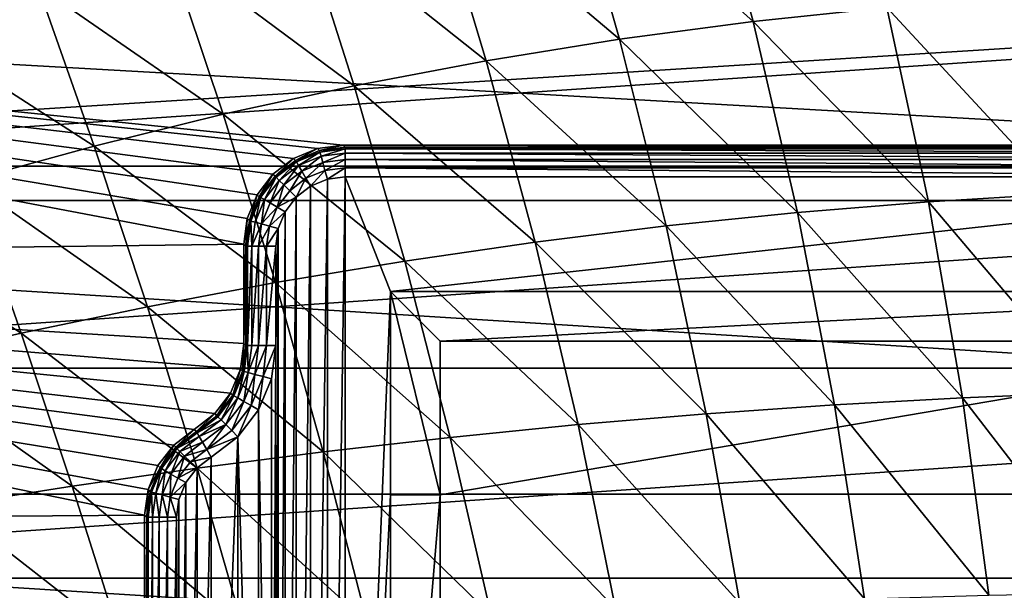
# Model space of a CAD drawing. Header units: metres. Extents: x -31 to 167, y -24 to 31.
# Tile 61 of 155: x -9 to 1, y 2 to 8. Entities that reach past the tile are written whole.
import ezdxf

# ---------------------------------------------------------------- set-up
doc = ezdxf.new("R2010")
doc.units = ezdxf.units.M
doc.layers.add('solid_12_381_042_XXX', color=7, linetype='CONTINUOUS')

msp = doc.modelspace()

# ---------------------------------------------------------------- linework, layer by layer
at = {"layer": 'solid_12_381_042_XXX'}
for points in [[(-1.912158, 9.681364, 145.836975), (-3.274342, 9.45849, 145.804214), (-1.396618, 7.771833, 145.900604)], [(-1.912158, 9.681364, 145.836975), (-1.396618, 7.771833, 145.900604), (-0.050174, 7.914433, 145.934036)], [(-3.274342, 9.45849, 145.804214), (-4.629424, 9.190508, 145.769943), (-2.742748, 7.592269, 145.865509)], [(-3.274342, 9.45849, 145.804214), (-2.742748, 7.592269, 145.865509), (-1.396618, 7.771833, 145.900604)], [(-10.449615, 9.245039, 145.565964), (-9.875437, 7.701321, 145.621216), (-8.600443, 8.132421, 145.659775)], [(-4.629424, 9.190508, 145.769943), (-5.972255, 8.878908, 145.734329), (-4.084178, 7.375558, 145.828796)], [(-4.629424, 9.190508, 145.769943), (-4.084178, 7.375558, 145.828796), (-2.742748, 7.592269, 145.865509)], [(22.314415, 8.835392, -4), (-23.245995, 5.968215, -4), (-22.31439, 8.835459, -4)], [(23.246014, 5.968144, -4), (-23.245995, 5.968215, -4), (22.314415, 8.835392, -4)], [(-5.972255, 8.878908, 145.734329), (-7.297656, 8.525581, 145.69754), (-5.416364, 7.12296, 145.790665)], [(-5.972255, 8.878908, 145.734329), (-5.416364, 7.12296, 145.790665), (-4.084178, 7.375558, 145.828796)], [(-7.297656, 8.525581, 145.69754), (-8.600443, 8.132421, 145.659775), (-6.734725, 6.836055, 145.751251)], [(-7.297656, 8.525581, 145.69754), (-6.734725, 6.836055, 145.751251), (-5.416364, 7.12296, 145.790665)], [(-14.537632, 6.314895, 124.040306), (14.537632, 6.314895, 124.040306), (13.542509, 8.235402, 124.040306)], [(-14.537632, 6.314895, 124.040306), (13.542509, 8.235402, 124.040306), (-13.542509, 8.235402, 124.040306)], [(-8.600443, 8.132421, 145.659775), (-9.875437, 7.701321, 145.621216), (-8.034684, 6.516426, 145.710739)], [(-8.600443, 8.132421, 145.659775), (-8.034684, 6.516426, 145.710739), (-6.734725, 6.836055, 145.751251)], [(1.29224, 8.020651, 145.965744), (-0.050174, 7.914433, 145.934036), (1.688569, 6.033584, 146.019241)], [(-6.526183, 5.526335, 128.090302), (-19.988071, 5.355397, 128.090302), (-19.117783, 7.919167, 128.090302)], [(5.526335, 6.526183, 128.090302), (-19.117783, 7.919167, 128.090302), (19.117783, 7.919167, 128.090302)], [(-6.492117, 5.785078, 128.090302), (-6.526183, 5.526335, 128.090302), (-19.117783, 7.919167, 128.090302)], [(-5.526335, 6.526183, 128.090302), (-19.117783, 7.919167, 128.090302), (5.526335, 6.526183, 128.090302)], [(-5.785078, 6.492117, 128.090302), (-19.117783, 7.919167, 128.090302), (-5.526335, 6.526183, 128.090302)], [(-6.026078, 6.392305, 128.090302), (-19.117783, 7.919167, 128.090302), (-5.785078, 6.492117, 128.090302)], [(-6.233302, 6.233302, 128.090302), (-19.117783, 7.919167, 128.090302), (-6.026078, 6.392305, 128.090302)], [(-6.392305, 6.026078, 128.090302), (-19.117783, 7.919167, 128.090302), (-6.233302, 6.233302, 128.090302)], [(-6.492117, 5.785078, 128.090302), (-19.117783, 7.919167, 128.090302), (-6.392305, 6.026078, 128.090302)], [(-0.050174, 7.914433, 145.934036), (-1.396618, 7.771833, 145.900604), (0.371203, 5.954585, 145.98613)], [(-0.050174, 7.914433, 145.934036), (0.371203, 5.954585, 145.98613), (1.688569, 6.033584, 146.019241)], [(-1.396618, 7.771833, 145.900604), (-2.742748, 7.592269, 145.865509), (-0.950484, 5.847738, 145.951263)], [(-1.396618, 7.771833, 145.900604), (-0.950484, 5.847738, 145.951263), (0.371203, 5.954585, 145.98613)], [(-9.875437, 7.701321, 145.621216), (-9.311661, 6.165653, 145.669327), (-8.034684, 6.516426, 145.710739)], [(-2.742748, 7.592269, 145.865509), (-4.084178, 7.375558, 145.828796), (-2.272976, 5.712497, 145.914703)], [(-2.742748, 7.592269, 145.865509), (-2.272976, 5.712497, 145.914703), (-0.950484, 5.847738, 145.951263)], [(-4.084178, 7.375558, 145.828796), (-5.416364, 7.12296, 145.790665), (-3.592708, 5.548666, 145.876511)], [(-4.084178, 7.375558, 145.828796), (-3.592708, 5.548666, 145.876511), (-2.272976, 5.712497, 145.914703)], [(-5.416364, 7.12296, 145.790665), (-6.734725, 6.836055, 145.751251), (-4.905958, 5.357234, 145.836807)], [(-5.416364, 7.12296, 145.790665), (-4.905958, 5.357234, 145.836807), (-3.592708, 5.548666, 145.876511)], [(-6.734725, 6.836055, 145.751251), (-8.034684, 6.516426, 145.710739), (-6.208974, 5.139434, 145.795761)], [(-6.734725, 6.836055, 145.751251), (-6.208974, 5.139434, 145.795761), (-4.905958, 5.357234, 145.836807)], [(-8.034684, 6.516426, 145.710739), (-9.311661, 6.165653, 145.669327), (-7.498, 4.896497, 145.753525)], [(-8.034684, 6.516426, 145.710739), (-7.498, 4.896497, 145.753525), (-6.208974, 5.139434, 145.795761)], [(-6.005205, 6.371171, 126.883148), (-6.026078, 6.392305, 128.090302), (-5.785078, 6.492117, 128.090302)], [(-5.764067, 6.471061, 126.883888), (-6.005205, 6.371171, 126.883148), (-5.785078, 6.492117, 128.090302)], [(-5.759973, 6.455753, 126.793892), (-6.005205, 6.371171, 126.883148), (-5.764067, 6.471061, 126.883888)], [(-5.997294, 6.357458, 126.793892), (-6.005205, 6.371171, 126.883148), (-5.759973, 6.455753, 126.793892)], [(-5.997294, 6.357458, 126.793892), (-5.759973, 6.455753, 126.793892), (-5.975729, 6.320107, 126.711586)], [(-5.759973, 6.455753, 126.793892), (-5.748811, 6.414094, 126.711586), (-5.975729, 6.320107, 126.711586)], [(-5.764067, 6.471061, 126.883888), (-5.785078, 6.492117, 128.090302), (-5.526335, 6.526183, 128.090302)], [(-5.764067, 6.471061, 126.883888), (-5.526335, 6.526183, 128.090302), (-5.505298, 6.505145, 126.885071)], [(-5.759973, 6.455753, 126.793892), (-5.764067, 6.471061, 126.883888), (-5.505298, 6.505145, 126.885071)], [(-5.759973, 6.455753, 126.793892), (-5.505298, 6.505145, 126.885071), (-5.505298, 6.489275, 126.793884)], [(-5.759973, 6.455753, 126.793892), (-5.505298, 6.489275, 126.793884), (-5.748811, 6.414094, 126.711586)], [(-5.748811, 6.414094, 126.711586), (-5.505298, 6.489275, 126.793884), (-5.505298, 6.446146, 126.711586)], [(-5.526335, 6.526183, 128.090302), (5.526335, 6.526183, 128.090302), (-5.505298, 6.505145, 126.885071)], [(-5.505298, 6.505145, 126.885071), (5.526335, 6.526183, 128.090302), (5.505298, 6.505145, 126.885071)], [(-5.505298, 6.505145, 126.885071), (5.505298, 6.505145, 126.885071), (5.505297, 6.489275, 126.793884)], [(-5.505298, 6.489275, 126.793884), (-5.505298, 6.505145, 126.885071), (5.505297, 6.489275, 126.793884)], [(-5.505298, 6.489275, 126.793884), (5.505297, 6.489275, 126.793884), (5.505297, 6.446146, 126.711586)], [(-5.505298, 6.446146, 126.711586), (-5.505298, 6.489275, 126.793884), (5.505297, 6.446146, 126.711586)], [(-6.212277, 6.212277, 126.882896), (-6.233302, 6.233302, 128.090302), (-6.026078, 6.392305, 128.090302)], [(-6.005205, 6.371171, 126.883148), (-6.212277, 6.212277, 126.882896), (-6.026078, 6.392305, 128.090302)], [(-6.201085, 6.201085, 126.793892), (-6.212277, 6.212277, 126.882896), (-6.005205, 6.371171, 126.883148)], [(-6.201085, 6.201085, 126.793892), (-6.005205, 6.371171, 126.883148), (-5.997294, 6.357458, 126.793892)], [(-6.201085, 6.201085, 126.793892), (-5.997294, 6.357458, 126.793892), (-6.170589, 6.170589, 126.711586)], [(-5.997294, 6.357458, 126.793892), (-5.975729, 6.320107, 126.711586), (-6.170589, 6.170589, 126.711586)], [(-5.975729, 6.320107, 126.711586), (-5.748811, 6.414094, 126.711586), (-5.942608, 6.262739, 126.646431)], [(-5.748811, 6.414094, 126.711586), (-5.731666, 6.350108, 126.646431), (-5.942608, 6.262739, 126.646431)], [(-5.942608, 6.262739, 126.646431), (-5.731666, 6.350108, 126.646431), (-5.901106, 6.190855, 126.604668)], [(-5.731666, 6.350108, 126.646431), (-5.710183, 6.269932, 126.604668), (-5.901106, 6.190855, 126.604668)], [(-5.748811, 6.414094, 126.711586), (-5.505298, 6.446146, 126.711586), (-5.731666, 6.350108, 126.646431)], [(-5.731666, 6.350108, 126.646431), (-5.505298, 6.446146, 126.711586), (-5.505298, 6.379902, 126.646423)], [(-5.731666, 6.350108, 126.646431), (-5.505298, 6.379902, 126.646423), (-5.710183, 6.269932, 126.604668)], [(-5.710183, 6.269932, 126.604668), (-5.505298, 6.379902, 126.646423), (-5.505298, 6.296897, 126.60466)], [(-5.505298, 6.446146, 126.711586), (5.505297, 6.446146, 126.711586), (5.505297, 6.379902, 126.646423)], [(-5.505298, 6.379902, 126.646423), (-5.505298, 6.446146, 126.711586), (5.505297, 6.379902, 126.646423)], [(-5.505298, 6.379902, 126.646423), (5.505297, 6.379902, 126.646423), (5.505297, 6.296897, 126.60466)], [(-5.505298, 6.296897, 126.60466), (-5.505298, 6.379902, 126.646423), (5.505297, 6.296897, 126.60466)], [(-15.262295, 4.275787, 124.040306), (15.262295, 4.275787, 124.040306), (14.537632, 6.314895, 124.040306)], [(-15.262295, 4.275787, 124.040306), (14.537632, 6.314895, 124.040306), (-14.537632, 6.314895, 124.040306)], [(-6.170589, 6.170589, 126.711586), (-5.975729, 6.320107, 126.711586), (-6.123747, 6.123747, 126.646431)], [(-5.975729, 6.320107, 126.711586), (-5.942608, 6.262739, 126.646431), (-6.123747, 6.123747, 126.646431)], [(-6.123747, 6.123747, 126.646431), (-5.942608, 6.262739, 126.646431), (-6.065055, 6.065055, 126.604668)], [(-5.942608, 6.262739, 126.646431), (-5.901106, 6.190855, 126.604668), (-6.065055, 6.065055, 126.604668)], [(-5.901106, 6.190855, 126.604668), (-5.710183, 6.269932, 126.604668), (-5.854052, 6.112059, 126.590302)], [(-5.710183, 6.269932, 126.604668), (-5.683811, 6.181987, 126.590302), (-5.854052, 6.112059, 126.590302)], [(-5.710183, 6.269932, 126.604668), (-5.505298, 6.296897, 126.60466), (-5.683811, 6.181987, 126.590302)], [(-5.505298, 6.296897, 126.60466), (-5.505291, 6.205191, 126.590302), (-5.683811, 6.181987, 126.590302)], [(-5.505298, 6.296897, 126.60466), (5.50529, 6.205191, 126.590302), (-5.505291, 6.205191, 126.590302)], [(-5.505298, 6.296897, 126.60466), (5.505297, 6.296897, 126.60466), (5.50529, 6.205191, 126.590302)], [(-9.311661, 6.165653, 145.669327), (-10.561077, 5.785318, 145.627151), (-8.769282, 4.629658, 145.710236)], [(-9.311661, 6.165653, 145.669327), (-8.769282, 4.629658, 145.710236), (-7.498, 4.896497, 145.753525)], [(-6.371171, 6.005205, 126.883148), (-6.392305, 6.026078, 128.090302), (-6.233302, 6.233302, 128.090302)], [(-6.212277, 6.212277, 126.882896), (-6.371171, 6.005205, 126.883148), (-6.233302, 6.233302, 128.090302)], [(-6.357458, 5.997294, 126.793892), (-6.371171, 6.005205, 126.883148), (-6.212277, 6.212277, 126.882896)], [(-6.357458, 5.997294, 126.793892), (-6.212277, 6.212277, 126.882896), (-6.201085, 6.201085, 126.793892)], [(-6.357458, 5.997294, 126.793892), (-6.201085, 6.201085, 126.793892), (-6.320107, 5.975729, 126.711586)], [(-6.201085, 6.201085, 126.793892), (-6.170589, 6.170589, 126.711586), (-6.320107, 5.975729, 126.711586)], [(-6.320107, 5.975729, 126.711586), (-6.170589, 6.170589, 126.711586), (-6.262739, 5.942608, 126.646431)], [(-6.170589, 6.170589, 126.711586), (-6.123747, 6.123747, 126.646431), (-6.262739, 5.942608, 126.646431)], [(-6.065055, 6.065055, 126.604668), (-5.901106, 6.190855, 126.604668), (-6.000207, 6.000193, 126.590302)], [(-5.901106, 6.190855, 126.604668), (-5.854052, 6.112059, 126.590302), (-6.000207, 6.000193, 126.590302)], [(-5.854052, 6.112059, 126.590302), (-5.683811, 6.181987, 126.590302), (-5.854038, -6.112067, 126.590302)], [(-5.683811, 6.181987, 126.590302), (-5.683804, -6.181989, 126.590302), (-5.854038, -6.112067, 126.590302)], [(-5.683811, 6.181987, 126.590302), (-5.505291, 6.205191, 126.590302), (-5.683804, -6.181989, 126.590302)], [(-5.505291, 6.205191, 126.590302), (-5.505291, -6.205191, 126.590302), (-5.683804, -6.181989, 126.590302)], [(-5.05, 5.05, 126.590302), (-5.505291, -6.205191, 126.590302), (-5.505291, 6.205191, 126.590302)], [(-5.05, 5.05, 126.590302), (-5.505291, 6.205191, 126.590302), (5.50529, 6.205191, 126.590302)], [(5.05, 5.05, 126.590302), (-5.05, 5.05, 126.590302), (5.50529, 6.205191, 126.590302)], [(-6.262739, 5.942608, 126.646431), (-6.123747, 6.123747, 126.646431), (-6.190855, 5.901106, 126.604668)], [(-6.123747, 6.123747, 126.646431), (-6.065055, 6.065055, 126.604668), (-6.190855, 5.901106, 126.604668)], [(-6.190855, 5.901106, 126.604668), (-6.065055, 6.065055, 126.604668), (-6.000207, 6.000193, 126.590302)], [(-6.000207, 6.000193, 126.590302), (-5.854052, 6.112059, 126.590302), (-6.000193, -6.000207, 126.590302)], [(-5.854052, 6.112059, 126.590302), (-5.854038, -6.112067, 126.590302), (-6.000193, -6.000207, 126.590302)], [(23.810772, 3.007728, -4), (-23.810766, 3.007766, -4), (-23.245995, 5.968215, -4)], [(23.810772, 3.007728, -4), (-23.245995, 5.968215, -4), (23.246014, 5.968144, -4)], [(-6.471061, 5.764067, 126.883888), (-6.492117, 5.785078, 128.090302), (-6.392305, 6.026078, 128.090302)], [(-6.371171, 6.005205, 126.883148), (-6.471061, 5.764067, 126.883888), (-6.392305, 6.026078, 128.090302)], [(-6.455753, 5.759973, 126.793892), (-6.471061, 5.764067, 126.883888), (-6.371171, 6.005205, 126.883148)], [(-6.455753, 5.759973, 126.793892), (-6.371171, 6.005205, 126.883148), (-6.357458, 5.997294, 126.793892)], [(-6.455753, 5.759973, 126.793892), (-6.357458, 5.997294, 126.793892), (-6.414094, 5.748811, 126.711586)], [(-6.357458, 5.997294, 126.793892), (-6.320107, 5.975729, 126.711586), (-6.414094, 5.748811, 126.711586)], [(-6.414094, 5.748811, 126.711586), (-6.320107, 5.975729, 126.711586), (-6.350108, 5.731666, 126.646431)], [(-6.320107, 5.975729, 126.711586), (-6.262739, 5.942608, 126.646431), (-6.350108, 5.731666, 126.646431)], [(-6.190855, 5.901106, 126.604668), (-6.000207, 6.000193, 126.590302), (-6.112067, 5.854038, 126.590302)], [(-6.112067, 5.854038, 126.590302), (-6.000207, 6.000193, 126.590302), (-6.112059, -5.854052, 126.590302)], [(-6.000207, 6.000193, 126.590302), (-6.000193, -6.000207, 126.590302), (-6.112059, -5.854052, 126.590302)], [(0.371203, 5.954585, 145.98613), (-0.950484, 5.847738, 145.951263), (0.712947, 3.979057, 146.024384)], [(1.688569, 6.033584, 146.019241), (0.371203, 5.954585, 145.98613), (1.999961, 4.031161, 146.058136)], [(0.371203, 5.954585, 145.98613), (0.712947, 3.979057, 146.024384), (1.999961, 4.031161, 146.058136)], [(-6.350108, 5.731666, 126.646431), (-6.262739, 5.942608, 126.646431), (-6.190855, 5.901106, 126.604668)], [(-6.350108, 5.731666, 126.646431), (-6.190855, 5.901106, 126.604668), (-6.269932, 5.710183, 126.604668)], [(-6.269932, 5.710183, 126.604668), (-6.190855, 5.901106, 126.604668), (-6.112067, 5.854038, 126.590302)], [(-6.269932, 5.710183, 126.604668), (-6.112067, 5.854038, 126.590302), (-6.181989, 5.683804, 126.590302)], [(-6.181989, 5.683804, 126.590302), (-6.112067, 5.854038, 126.590302), (-6.181987, -5.683811, 126.590302)], [(-6.112067, 5.854038, 126.590302), (-6.112059, -5.854052, 126.590302), (-6.181987, -5.683811, 126.590302)], [(-10.561077, 5.785318, 145.627151), (-10.019068, 4.34015, 145.666031), (-8.769282, 4.629658, 145.710236)], [(-6.492117, 5.785078, 128.090302), (-6.505145, 5.505298, 126.885071), (-6.526183, 5.526335, 128.090302)], [(-6.471061, 5.764067, 126.883888), (-6.505145, 5.505298, 126.885071), (-6.492117, 5.785078, 128.090302)], [(-6.471061, 5.764067, 126.883888), (-6.489275, 5.505297, 126.793884), (-6.505145, 5.505298, 126.885071)], [(-6.455753, 5.759973, 126.793892), (-6.489275, 5.505297, 126.793884), (-6.471061, 5.764067, 126.883888)], [(-6.455753, 5.759973, 126.793892), (-6.446146, 5.505297, 126.711586), (-6.489275, 5.505297, 126.793884)], [(-6.455753, 5.759973, 126.793892), (-6.414094, 5.748811, 126.711586), (-6.446146, 5.505297, 126.711586)], [(-0.950484, 5.847738, 145.951263), (-2.272976, 5.712497, 145.914703), (-0.577814, 3.908051, 145.988922)], [(-0.950484, 5.847738, 145.951263), (-0.577814, 3.908051, 145.988922), (0.712947, 3.979057, 146.024384)], [(-6.414094, 5.748811, 126.711586), (-6.350108, 5.731666, 126.646431), (-6.446146, 5.505297, 126.711586)], [(-6.350108, 5.731666, 126.646431), (-6.379902, 5.505297, 126.646423), (-6.446146, 5.505297, 126.711586)], [(-6.350108, 5.731666, 126.646431), (-6.269932, 5.710183, 126.604668), (-6.379902, 5.505297, 126.646423)], [(-6.269932, 5.710183, 126.604668), (-6.296897, 5.505297, 126.60466), (-6.379902, 5.505297, 126.646423)], [(-6.269932, 5.710183, 126.604668), (-6.181989, 5.683804, 126.590302), (-6.296897, 5.505297, 126.60466)], [(-6.181989, 5.683804, 126.590302), (-6.205191, 5.505291, 126.590302), (-6.296897, 5.505297, 126.60466)], [(-6.181989, 5.683804, 126.590302), (-6.205191, 4.505003, 126.590302), (-6.205191, 5.505291, 126.590302)], [(-6.205191, -4.505027, 126.590302), (-6.205191, 4.505003, 126.590302), (-6.181989, 5.683804, 126.590302)], [(-6.181989, 5.683804, 126.590302), (-6.181987, -5.683811, 126.590302), (-6.205191, -5.505291, 126.590302)], [(-6.205191, -5.005158, 126.590302), (-6.181989, 5.683804, 126.590302), (-6.205191, -5.505291, 126.590302)], [(-6.205191, -5.005158, 126.590302), (-6.205191, -4.505027, 126.590302), (-6.181989, 5.683804, 126.590302)], [(-2.272976, 5.712497, 145.914703), (-3.592708, 5.548666, 145.876511), (-1.869807, 3.817702, 145.951782)], [(-2.272976, 5.712497, 145.914703), (-1.869807, 3.817702, 145.951782), (-0.577814, 3.908051, 145.988922)], [(-6.526183, 4.52603, 128.090302), (-19.988071, 5.355397, 128.090302), (-6.526183, 5.526335, 128.090302)], [(-6.505145, 5.505298, 126.885071), (-6.526183, 4.52603, 128.090302), (-6.526183, 5.526335, 128.090302)], [(-6.505145, 5.505298, 126.885071), (-6.505145, 4.504993, 126.885071), (-6.526183, 4.52603, 128.090302)], [(-6.489275, 5.505297, 126.793884), (-6.505145, 4.504993, 126.885071), (-6.505145, 5.505298, 126.885071)], [(-6.489191, 4.504993, 126.79364), (-6.505145, 4.504993, 126.885071), (-6.489275, 5.505297, 126.793884)], [(-6.489191, 4.504993, 126.79364), (-6.489275, 5.505297, 126.793884), (-6.446146, 5.505297, 126.711586)], [(-6.446022, 4.504993, 126.711418), (-6.489191, 4.504993, 126.79364), (-6.446146, 5.505297, 126.711586)], [(-6.446022, 4.504993, 126.711418), (-6.446146, 5.505297, 126.711586), (-6.379902, 5.505297, 126.646423)], [(-6.379833, 4.504993, 126.646378), (-6.446022, 4.504993, 126.711418), (-6.379902, 5.505297, 126.646423)], [(-6.379833, 4.504993, 126.646378), (-6.379902, 5.505297, 126.646423), (-6.296897, 5.505297, 126.60466)], [(-6.296883, 4.504993, 126.60466), (-6.379833, 4.504993, 126.646378), (-6.296897, 5.505297, 126.60466)], [(-6.296883, 4.504993, 126.60466), (-6.296897, 5.505297, 126.60466), (-6.205191, 5.505291, 126.590302)], [(-6.296883, 4.504993, 126.60466), (-6.205191, 5.505291, 126.590302), (-6.205191, 4.505003, 126.590302)], [(-3.592708, 5.548666, 145.876511), (-4.905958, 5.357234, 145.836807), (-3.160475, 3.707841, 145.91301)], [(-3.592708, 5.548666, 145.876511), (-3.160475, 3.707841, 145.91301), (-1.869807, 3.817702, 145.951782)], [(-4.905958, 5.357234, 145.836807), (-6.208974, 5.139434, 145.795761), (-4.447132, 3.579155, 145.872726)], [(-4.905958, 5.357234, 145.836807), (-4.447132, 3.579155, 145.872726), (-3.160475, 3.707841, 145.91301)], [(-7.526183, 2.794108, 128.090302), (-20.516102, 2.700798, 128.090302), (-19.988071, 5.355397, 128.090302)], [(-6.560266, 4.267258, 128.090302), (-19.988071, 5.355397, 128.090302), (-6.526183, 4.52603, 128.090302)], [(-7.492099, 3.05288, 128.090302), (-7.526183, 2.794108, 128.090302), (-19.988071, 5.355397, 128.090302)], [(-6.660204, 4.026035, 128.090302), (-19.988071, 5.355397, 128.090302), (-6.560266, 4.267258, 128.090302)], [(-6.81915, 3.818909, 128.090302), (-19.988071, 5.355397, 128.090302), (-6.660204, 4.026035, 128.090302)], [(-7.026183, 3.660069, 128.090302), (-19.988071, 5.355397, 128.090302), (-6.81915, 3.818909, 128.090302)], [(-7.233216, 3.50123, 128.090302), (-19.988071, 5.355397, 128.090302), (-7.026183, 3.660069, 128.090302)], [(-7.392161, 3.294103, 128.090302), (-19.988071, 5.355397, 128.090302), (-7.233216, 3.50123, 128.090302)], [(-7.492099, 3.05288, 128.090302), (-19.988071, 5.355397, 128.090302), (-7.392161, 3.294103, 128.090302)], [(-6.208974, 5.139434, 145.795761), (-7.498, 4.896497, 145.753525), (-5.727064, 3.432495, 145.831024)], [(-6.208974, 5.139434, 145.795761), (-5.727064, 3.432495, 145.831024), (-4.447132, 3.579155, 145.872726)], [(-5.05, 5.05, 126.590302), (-5.05, 3, 126.590302), (-5.505291, -6.205191, 126.590302)], [(-4.55, 3, 127.090302), (-5.05, 3, 126.590302), (-5.05, 5.05, 126.590302)], [(-4.55, 4.55, 127.090302), (-5.05, 5.05, 126.590302), (5.05, 5.05, 126.590302)], [(-4.55, 4.55, 127.090302), (-4.55, 3, 127.090302), (-5.05, 5.05, 126.590302)], [(4.55, 4.55, 127.090302), (-4.55, 4.55, 127.090302), (5.05, 5.05, 126.590302)], [(-7.498, 4.896497, 145.753525), (-8.769282, 4.629658, 145.710236), (-6.997558, 3.268712, 145.78804)], [(-7.498, 4.896497, 145.753525), (-6.997558, 3.268712, 145.78804), (-5.727064, 3.432495, 145.831024)], [(-8.769282, 4.629658, 145.710236), (-10.019068, 4.34015, 145.666031), (-8.255899, 3.088658, 145.743851)], [(-8.769282, 4.629658, 145.710236), (-8.255899, 3.088658, 145.743851), (-6.997558, 3.268712, 145.78804)], [(-6.560266, 4.267258, 128.090302), (-6.526183, 4.52603, 128.090302), (-6.539056, 4.246677, 126.883896)], [(-6.539056, 4.246677, 126.883896), (-6.526183, 4.52603, 128.090302), (-6.505145, 4.504993, 126.885071)], [(-6.539056, 4.246677, 126.883896), (-6.505145, 4.504993, 126.885071), (-6.489191, 4.504993, 126.79364)], [(-6.524794, 4.24285, 126.797142), (-6.539056, 4.246677, 126.883896), (-6.489191, 4.504993, 126.79364)], [(-6.482981, 4.23167, 126.712845), (-6.524794, 4.24285, 126.797142), (-6.489191, 4.504993, 126.79364)], [(-6.482981, 4.23167, 126.712845), (-6.489191, 4.504993, 126.79364), (-6.446022, 4.504993, 126.711418)], [(-6.482981, 4.23167, 126.712845), (-6.446022, 4.504993, 126.711418), (-6.379833, 4.504993, 126.646378)], [(-6.415852, 4.213722, 126.644783), (-6.482981, 4.23167, 126.712845), (-6.379833, 4.504993, 126.646378)], [(-6.415852, 4.213722, 126.644783), (-6.379833, 4.504993, 126.646378), (-6.296883, 4.504993, 126.60466)], [(-6.333505, 4.191705, 126.603241), (-6.415852, 4.213722, 126.644783), (-6.296883, 4.504993, 126.60466)], [(-6.333505, 4.191705, 126.603241), (-6.296883, 4.504993, 126.60466), (-6.205191, 4.505003, 126.590302)], [(-6.333505, 4.191705, 126.603241), (-6.205191, 4.505003, 126.590302), (-6.249341, 4.169409, 126.590302)], [(-6.249559, -4.168601, 126.590302), (-6.249341, 4.169409, 126.590302), (-6.205191, 4.505003, 126.590302)], [(-6.205191, -4.505027, 126.590302), (-6.249559, -4.168601, 126.590302), (-6.205191, 4.505003, 126.590302)], [(-4.55, 3, 128.090302), (-4.55, 3, 127.090302), (-4.55, 4.55, 127.090302)], [(-4.55, 4.55, 128.090302), (-4.55, 3, 128.090302), (-4.55, 4.55, 127.090302)], [(4.55, 4.55, 127.090302), (-4.55, 4.55, 128.090302), (-4.55, 4.55, 127.090302)], [(4.55, 4.55, 128.090302), (-4.55, -4.55, 128.090302), (-4.55, -3, 128.090302)], [(4.55, 4.55, 128.090302), (-4.55, -3, 128.090302), (-4.55, 3, 128.090302)], [(4.55, 4.55, 128.090302), (4.55, -4.55, 128.090302), (-4.55, -4.55, 128.090302)], [(4.55, 4.55, 128.090302), (-4.55, 3, 128.090302), (-4.55, 4.55, 128.090302)], [(4.55, 4.55, 128.090302), (-4.55, 4.55, 128.090302), (4.55, 4.55, 127.090302)], [(-15.70239, 2.15803, 124.040306), (15.70239, 2.15803, 124.040306), (15.262295, 4.275787, 124.040306)], [(-15.70239, 2.15803, 124.040306), (15.262295, 4.275787, 124.040306), (-15.262295, 4.275787, 124.040306)], [(-10.019068, 4.34015, 145.666031), (-9.499378, 2.893184, 145.698608), (-8.255899, 3.088658, 145.743851)], [(-6.660204, 4.026035, 128.090302), (-6.560266, 4.267258, 128.090302), (-6.638889, 4.005301, 126.883156)], [(-6.560266, 4.267258, 128.090302), (-6.539056, 4.246677, 126.883896), (-6.638889, 4.005301, 126.883156)], [(-6.638889, 4.005301, 126.883156), (-6.539056, 4.246677, 126.883896), (-6.524794, 4.24285, 126.797142)], [(-6.625968, 3.997841, 126.796593), (-6.638889, 4.005301, 126.883156), (-6.524794, 4.24285, 126.797142)], [(-6.588429, 3.976186, 126.712524), (-6.625968, 3.997841, 126.796593), (-6.524794, 4.24285, 126.797142)], [(-6.588429, 3.976186, 126.712524), (-6.524794, 4.24285, 126.797142), (-6.482981, 4.23167, 126.712845)], [(-6.528284, 3.94149, 126.644653), (-6.588429, 3.976186, 126.712524), (-6.482981, 4.23167, 126.712845)], [(-6.528284, 3.94149, 126.644653), (-6.482981, 4.23167, 126.712845), (-6.415852, 4.213722, 126.644783)], [(-6.454536, 3.898947, 126.603218), (-6.528284, 3.94149, 126.644653), (-6.415852, 4.213722, 126.644783)], [(-6.454536, 3.898947, 126.603218), (-6.415852, 4.213722, 126.644783), (-6.333505, 4.191705, 126.603241)], [(-6.454536, 3.898947, 126.603218), (-6.333505, 4.191705, 126.603241), (-6.379186, 3.855491, 126.590302)], [(-6.333505, 4.191705, 126.603241), (-6.249341, 4.169409, 126.590302), (-6.379186, 3.855491, 126.590302)], [(-6.249559, -4.168601, 126.590302), (-6.379186, 3.855491, 126.590302), (-6.249341, 4.169409, 126.590302)], [(-6.81915, 3.818909, 128.090302), (-6.660204, 4.026035, 128.090302), (-6.797909, 3.797966, 126.882904)], [(-6.660204, 4.026035, 128.090302), (-6.638889, 4.005301, 126.883156), (-6.797909, 3.797966, 126.882904)], [(-6.797909, 3.797966, 126.882904), (-6.638889, 4.005301, 126.883156), (-6.625968, 3.997841, 126.796593)], [(-6.787293, 3.787389, 126.796402), (-6.797909, 3.797966, 126.882904), (-6.625968, 3.997841, 126.796593)], [(-6.756634, 3.756733, 126.712418), (-6.787293, 3.787389, 126.796402), (-6.625968, 3.997841, 126.796593)], [(-6.756634, 3.756733, 126.712418), (-6.625968, 3.997841, 126.796593), (-6.588429, 3.976186, 126.712524)], [(-6.707544, 3.707649, 126.644615), (-6.756634, 3.756733, 126.712418), (-6.588429, 3.976186, 126.712524)], [(-6.707544, 3.707649, 126.644615), (-6.588429, 3.976186, 126.712524), (-6.528284, 3.94149, 126.644653)], [(0.712947, 3.979057, 146.024384), (-0.577814, 3.908051, 145.988922), (0.977073, 1.987623, 146.048904)], [(1.999961, 4.031161, 146.058136), (0.712947, 3.979057, 146.024384), (2.227899, 2.013246, 146.082489)], [(0.712947, 3.979057, 146.024384), (0.977073, 1.987623, 146.048904), (2.227899, 2.013246, 146.082489)], [(-6.647361, 3.647475, 126.60321), (-6.707544, 3.707649, 126.644615), (-6.528284, 3.94149, 126.644653)], [(-6.647361, 3.647475, 126.60321), (-6.528284, 3.94149, 126.644653), (-6.454536, 3.898947, 126.603218)], [(-6.647361, 3.647475, 126.60321), (-6.454536, 3.898947, 126.603218), (-6.58603, 3.58584, 126.590302)], [(-6.454536, 3.898947, 126.603218), (-6.379186, 3.855491, 126.590302), (-6.58603, 3.58584, 126.590302)], [(-0.577814, 3.908051, 145.988922), (-1.869807, 3.817702, 145.951782), (-0.27604, 1.952433, 146.013702)], [(-0.577814, 3.908051, 145.988922), (-0.27604, 1.952433, 146.013702), (0.977073, 1.987623, 146.048904)], [(-7.026183, 3.660069, 128.090302), (-6.81915, 3.818909, 128.090302), (-7.005108, 3.639001, 126.883148)], [(-6.81915, 3.818909, 128.090302), (-6.797909, 3.797966, 126.882904), (-7.005108, 3.639001, 126.883148)], [(-6.787293, 3.787389, 126.796402), (-7.005108, 3.639001, 126.883148), (-6.797909, 3.797966, 126.882904)], [(-6.787293, 3.787389, 126.796402), (-6.99691, 3.624787, 126.792206), (-7.005108, 3.639001, 126.883148)], [(-6.756634, 3.756733, 126.712418), (-6.99691, 3.624787, 126.792206), (-6.787293, 3.787389, 126.796402)], [(-6.379671, -3.854652, 126.590302), (-6.58603, 3.58584, 126.590302), (-6.379186, 3.855491, 126.590302)], [(-6.249559, -4.168601, 126.590302), (-6.379671, -3.854652, 126.590302), (-6.379186, 3.855491, 126.590302)], [(-1.869807, 3.817702, 145.951782), (-3.160475, 3.707841, 145.91301), (-1.530106, 1.907417, 145.976898)], [(-1.869807, 3.817702, 145.951782), (-1.530106, 1.907417, 145.976898), (-0.27604, 1.952433, 146.013702)], [(-6.756634, 3.756733, 126.712418), (-6.975234, 3.587232, 126.710503), (-6.99691, 3.624787, 126.792206)], [(-6.707544, 3.707649, 126.644615), (-6.975234, 3.587232, 126.710503), (-6.756634, 3.756733, 126.712418)], [(-6.707544, 3.707649, 126.644615), (-6.942192, 3.529982, 126.64595), (-6.975234, 3.587232, 126.710503)], [(-6.707544, 3.707649, 126.644615), (-6.900836, 3.458328, 126.604538), (-6.942192, 3.529982, 126.64595)], [(-6.647361, 3.647475, 126.60321), (-6.900836, 3.458328, 126.604538), (-6.707544, 3.707649, 126.644615)], [(-3.160475, 3.707841, 145.91301), (-4.447132, 3.579155, 145.872726), (-2.783764, 1.852471, 145.938522)], [(-3.160475, 3.707841, 145.91301), (-2.783764, 1.852471, 145.938522), (-1.530106, 1.907417, 145.976898)], [(-7.233216, 3.50123, 128.090302), (-7.026183, 3.660069, 128.090302), (-7.212221, 3.480107, 126.882896)], [(-7.026183, 3.660069, 128.090302), (-7.005108, 3.639001, 126.883148), (-7.212221, 3.480107, 126.882896)], [(-6.99691, 3.624787, 126.792206), (-7.212221, 3.480107, 126.882896), (-7.005108, 3.639001, 126.883148)], [(-6.99691, 3.624787, 126.792206), (-7.200567, 3.468453, 126.791985), (-7.212221, 3.480107, 126.882896)], [(-6.99691, 3.624787, 126.792206), (-6.975234, 3.587232, 126.710503), (-7.200567, 3.468453, 126.791985)], [(-6.975234, 3.587232, 126.710503), (-7.169907, 3.437788, 126.710396), (-7.200567, 3.468453, 126.791985)], [(-6.975234, 3.587232, 126.710503), (-6.942192, 3.529982, 126.64595), (-7.169907, 3.437788, 126.710396)], [(-6.647361, 3.647475, 126.60321), (-6.58603, 3.58584, 126.590302), (-6.900836, 3.458328, 126.604538)], [(-6.900836, 3.458328, 126.604538), (-6.58603, 3.58584, 126.590302), (-6.85519, 3.379242, 126.590302)], [(-6.855191, -3.379244, 126.590302), (-6.85519, 3.379242, 126.590302), (-6.58603, 3.58584, 126.590302)], [(-6.586619, -3.585248, 126.590302), (-6.855191, -3.379244, 126.590302), (-6.58603, 3.58584, 126.590302)], [(-6.379671, -3.854652, 126.590302), (-6.586619, -3.585248, 126.590302), (-6.58603, 3.58584, 126.590302)], [(-4.447132, 3.579155, 145.872726), (-5.727064, 3.432495, 145.831024), (-4.035574, 1.787949, 145.898636)], [(-4.447132, 3.579155, 145.872726), (-4.035574, 1.787949, 145.898636), (-2.783764, 1.852471, 145.938522)], [(-7.392161, 3.294103, 128.090302), (-7.233216, 3.50123, 128.090302), (-7.371275, 3.272798, 126.883148)], [(-7.233216, 3.50123, 128.090302), (-7.212221, 3.480107, 126.882896), (-7.371275, 3.272798, 126.883148)], [(-7.357054, 3.264592, 126.792175), (-7.371275, 3.272798, 126.883148), (-7.212221, 3.480107, 126.882896)], [(-7.357054, 3.264592, 126.792175), (-7.212221, 3.480107, 126.882896), (-7.200567, 3.468453, 126.791985)], [(-6.942192, 3.529982, 126.64595), (-7.123145, 3.391019, 126.645866), (-7.169907, 3.437788, 126.710396)], [(-6.942192, 3.529982, 126.64595), (-6.900836, 3.458328, 126.604538), (-7.123145, 3.391019, 126.645866)], [(-7.319517, 3.242931, 126.710518), (-7.357054, 3.264592, 126.792175), (-7.200567, 3.468453, 126.791985)], [(-7.319517, 3.242931, 126.710518), (-7.200567, 3.468453, 126.791985), (-7.169907, 3.437788, 126.710396)], [(-7.262226, 3.209872, 126.645927), (-7.319517, 3.242931, 126.710518), (-7.169907, 3.437788, 126.710396)], [(-7.262226, 3.209872, 126.645927), (-7.169907, 3.437788, 126.710396), (-7.123145, 3.391019, 126.645866)], [(-7.190622, 3.168554, 126.604546), (-7.262226, 3.209872, 126.645927), (-7.123145, 3.391019, 126.645866)], [(-7.190622, 3.168554, 126.604546), (-7.123145, 3.391019, 126.645866), (-7.064717, 3.332583, 126.60453)], [(-6.900836, 3.458328, 126.604538), (-7.064717, 3.332583, 126.60453), (-7.123145, 3.391019, 126.645866)], [(-6.900836, 3.458328, 126.604538), (-6.85519, 3.379242, 126.590302), (-7.064717, 3.332583, 126.60453)], [(-7.064717, 3.332583, 126.60453), (-6.85519, 3.379242, 126.590302), (-6.997357, 3.270669, 126.590302)], [(-6.999742, -3.268296, 126.590302), (-6.997357, 3.270669, 126.590302), (-6.85519, 3.379242, 126.590302)], [(-6.855191, -3.379244, 126.590302), (-6.999742, -3.268296, 126.590302), (-6.85519, 3.379242, 126.590302)], [(-5.727064, 3.432495, 145.831024), (-6.997558, 3.268712, 145.78804), (-5.28408, 1.714287, 145.8573)], [(-5.727064, 3.432495, 145.831024), (-5.28408, 1.714287, 145.8573), (-4.035574, 1.787949, 145.898636)], [(-7.492099, 3.05288, 128.090302), (-7.392161, 3.294103, 128.090302), (-7.371275, 3.272798, 126.883148)], [(-7.190622, 3.168554, 126.604546), (-7.064717, 3.332583, 126.60453), (-6.997357, 3.270669, 126.590302)], [(-6.997558, 3.268712, 145.78804), (-8.255899, 3.088658, 145.743851), (-6.527829, 1.631925, 145.81459)], [(-7.492099, 3.05288, 128.090302), (-7.371275, 3.272798, 126.883148), (-7.47119, 3.031356, 126.883888)], [(-7.455503, 3.027162, 126.792732), (-7.47119, 3.031356, 126.883888), (-7.371275, 3.272798, 126.883148)], [(-7.455503, 3.027162, 126.792732), (-7.371275, 3.272798, 126.883148), (-7.357054, 3.264592, 126.792175)], [(-7.413705, 3.015986, 126.710869), (-7.455503, 3.027162, 126.792732), (-7.357054, 3.264592, 126.792175)], [(-7.413705, 3.015986, 126.710869), (-7.357054, 3.264592, 126.792175), (-7.319517, 3.242931, 126.710518)], [(-7.349781, 2.998895, 126.646095), (-7.413705, 3.015986, 126.710869), (-7.319517, 3.242931, 126.710518)], [(-7.349781, 2.998895, 126.646095), (-7.319517, 3.242931, 126.710518), (-7.262226, 3.209872, 126.645927)], [(-7.269819, 2.977515, 126.604591), (-7.349781, 2.998895, 126.646095), (-7.262226, 3.209872, 126.645927)], [(-7.269819, 2.977515, 126.604591), (-7.262226, 3.209872, 126.645927), (-7.190622, 3.168554, 126.604546)], [(-7.190622, 3.168554, 126.604546), (-6.997357, 3.270669, 126.590302), (-7.111409, 3.122842, 126.590302)], [(-7.111224, -3.123164, 126.590302), (-7.111409, 3.122842, 126.590302), (-6.997357, 3.270669, 126.590302)], [(-6.999742, -3.268296, 126.590302), (-7.111224, -3.123164, 126.590302), (-6.997357, 3.270669, 126.590302)], [(-6.997558, 3.268712, 145.78804), (-6.527829, 1.631925, 145.81459), (-5.28408, 1.714287, 145.8573)], [(-8.255899, 3.088658, 145.743851), (-9.499378, 2.893184, 145.698608), (-7.765365, 1.541299, 145.770538)], [(-8.255899, 3.088658, 145.743851), (-7.765365, 1.541299, 145.770538), (-6.527829, 1.631925, 145.81459)], [(-7.269819, 2.977515, 126.604591), (-7.190622, 3.168554, 126.604546), (-7.111409, 3.122842, 126.590302)], [(-7.269819, 2.977515, 126.604591), (-7.111409, 3.122842, 126.590302), (-7.181367, 2.953735, 126.590302)], [(-7.18223, -2.950496, 126.590302), (-7.181367, 2.953735, 126.590302), (-7.111409, 3.122842, 126.590302)], [(-7.111224, -3.123164, 126.590302), (-7.18223, -2.950496, 126.590302), (-7.111409, 3.122842, 126.590302)], [(-23.810766, 3.007766, -4), (24, 0, -4), (-24, 0, -4)], [(23.810772, 3.007728, -4), (24, 0, -4), (-23.810766, 3.007766, -4)], [(-7.492099, 3.05288, 128.090302), (-7.505145, 2.773071, 126.885071), (-7.526183, 2.794108, 128.090302)], [(-7.492099, 3.05288, 128.090302), (-7.47119, 3.031356, 126.883888), (-7.505145, 2.773071, 126.885071)], [(-7.47119, 3.031356, 126.883888), (-7.489187, 2.773071, 126.793625), (-7.505145, 2.773071, 126.885071)], [(-7.455503, 3.027162, 126.792732), (-7.489187, 2.773071, 126.793625), (-7.47119, 3.031356, 126.883888)], [(-7.455503, 3.027162, 126.792732), (-7.446042, 2.773071, 126.711441), (-7.489187, 2.773071, 126.793625)], [(-7.413705, 3.015986, 126.710869), (-7.446042, 2.773071, 126.711441), (-7.455503, 3.027162, 126.792732)], [(-7.413705, 3.015986, 126.710869), (-7.379835, 2.773071, 126.646378), (-7.446042, 2.773071, 126.711441)], [(-7.349781, 2.998895, 126.646095), (-7.379835, 2.773071, 126.646378), (-7.413705, 3.015986, 126.710869)], [(-7.349781, 2.998895, 126.646095), (-7.296903, 2.773071, 126.604668), (-7.379835, 2.773071, 126.646378)], [(-7.269819, 2.977515, 126.604591), (-7.296903, 2.773071, 126.604668), (-7.349781, 2.998895, 126.646095)], [(-7.269819, 2.977515, 126.604591), (-7.205191, 2.773064, 126.590302), (-7.296903, 2.773071, 126.604668)], [(-7.269819, 2.977515, 126.604591), (-7.181367, 2.953735, 126.590302), (-7.205191, 2.773064, 126.590302)], [(-5.05, -3, 126.590302), (-5.505291, -6.205191, 126.590302), (-5.05, 3, 126.590302)], [(-5.05, -3, 128.090302), (-5.05, -3, 126.590302), (-5.05, 3, 126.590302)], [(-4.55, 3, 128.090302), (-5.05, 3, 126.590302), (-4.55, 3, 127.090302)], [(-5.05, 3, 128.090302), (-5.05, -3, 128.090302), (-5.05, 3, 126.590302)], [(-5.05, 3, 128.090302), (-5.05, 3, 126.590302), (-4.55, 3, 128.090302)], [(-4.55, 3, 128.090302), (-4.55, -3, 128.090302), (-5.05, -3, 128.090302)], [(-5.05, 3, 128.090302), (-4.55, 3, 128.090302), (-5.05, -3, 128.090302)], [(-9.499378, 2.893184, 145.698608), (-8.995235, 1.442848, 145.72525), (-7.765365, 1.541299, 145.770538)], [(-7.205191, -2.773067, 126.590302), (-7.205191, 2.773064, 126.590302), (-7.181367, 2.953735, 126.590302)], [(-7.18223, -2.950496, 126.590302), (-7.205191, -2.773067, 126.590302), (-7.181367, 2.953735, 126.590302)], [(-7.526183, -2.794108, 128.090302), (-20.516102, 2.700798, 128.090302), (-7.526183, 2.794108, 128.090302)], [(-7.505145, -2.773071, 126.885071), (-7.526183, -2.794108, 128.090302), (-7.526183, 2.794108, 128.090302)], [(-7.505145, 2.773071, 126.885071), (-7.505145, -2.773071, 126.885071), (-7.526183, 2.794108, 128.090302)], [(-7.526183, -2.794108, 128.090302), (-20.693132, 0, 128.090302), (-20.516102, 2.700798, 128.090302)], [(-7.489187, 2.773071, 126.793625), (-7.505145, -2.773071, 126.885071), (-7.505145, 2.773071, 126.885071)], [(-7.489184, -2.773071, 126.793617), (-7.505145, -2.773071, 126.885071), (-7.489187, 2.773071, 126.793625)], [(-7.489184, -2.773071, 126.793617), (-7.489187, 2.773071, 126.793625), (-7.446042, 2.773071, 126.711441)], [(-7.44603, -2.773071, 126.711426), (-7.489184, -2.773071, 126.793617), (-7.446042, 2.773071, 126.711441)], [(-7.44603, -2.773071, 126.711426), (-7.446042, 2.773071, 126.711441), (-7.379835, 2.773071, 126.646378)], [(-7.37982, -2.773071, 126.64637), (-7.44603, -2.773071, 126.711426), (-7.379835, 2.773071, 126.646378)], [(-7.37982, -2.773071, 126.64637), (-7.379835, 2.773071, 126.646378), (-7.296903, 2.773071, 126.604668)], [(-7.296896, -2.773071, 126.60466), (-7.37982, -2.773071, 126.64637), (-7.296903, 2.773071, 126.604668)], [(-7.296896, -2.773071, 126.60466), (-7.296903, 2.773071, 126.604668), (-7.205191, 2.773064, 126.590302)], [(-7.296896, -2.773071, 126.60466), (-7.205191, 2.773064, 126.590302), (-7.205191, -2.773067, 126.590302)], [(15.70239, 2.15803, 124.040306), (-15.85, 0, 124.040306), (15.85, 0, 124.040306)], [(-15.70239, 2.15803, 124.040306), (-15.85, 0, 124.040306), (15.70239, 2.15803, 124.040306)]]:
    msp.add_3dface(points, dxfattribs=at)

doc.saveas('drawing.dxf')
